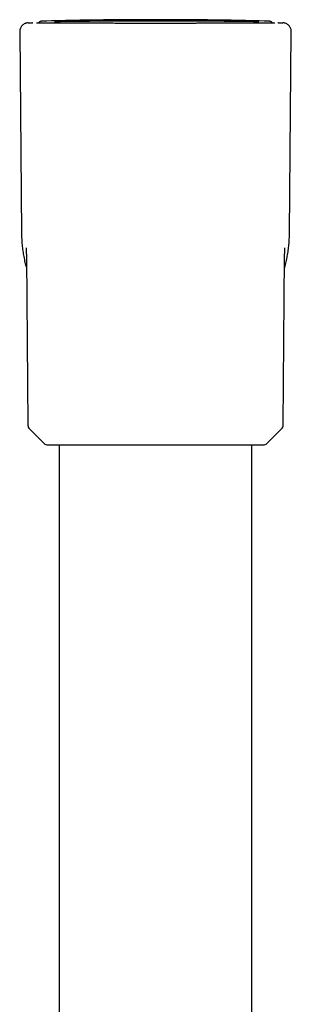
# Model space of a CAD drawing. Header units: millimetres. Extents: x 8 to 866, y 12 to 2084.
# Tile 97 of 100: x 446 to 477, y 1972 to 2084. Entities that reach past the tile are written whole.
import ezdxf

# ---------------------------------------------------------------- set-up
doc = ezdxf.new("R2010")
doc.units = ezdxf.units.MM

msp = doc.modelspace()

# ---------------------------------------------------------------- linework, layer by layer
at = {"color": 7, "linetype": 'Continuous', "lineweight": 30}
for p, q in [((447.06, 2083.2), (447.53, 2083.21)), ((447.57, 2083.21), (447.53, 2083.21)), ((447.98, 2083.19), (448.07, 2083.18)), ((448.01, 2083.19), (447.98, 2083.19)), ((472.4, 2083.34), (471.32, 2083.34)), ((472.93, 2083.35), (472.4, 2083.34)), ((474.97, 2083.18), (475.06, 2083.19)), ((475.03, 2083.19), (475.06, 2083.19)), ((475.51, 2083.21), (475.98, 2083.2)), ((446.09, 2082.19), (446.29, 2059.26)), ((476.75, 2059.26), (476.95, 2082.19)), ((446.85, 2056.53), (447.02, 2037.41)), ((476.02, 2037.41), (476.19, 2056.54)), ((447.2, 2036.99), (448.86, 2035.34)), ((474.18, 2035.34), (475.84, 2036.99)), ((449.28, 2035.16), (473.75, 2035.16)), ((450.57, 2035.16), (450.57, 1960.96)), ((472.47, 1935.13), (472.47, 2035.16))]:
    msp.add_line(p, q, dxfattribs=at)
at = {"color": 7, "linetype": 'Continuous', "lineweight": 30, "flags": 128}
msp.add_lwpolyline([(475.51, 2083.21), (475.45, 2083.2), (475.43, 2083.2)], dxfattribs=at)
at = {"color": 7, "linetype": 'Continuous', "lineweight": 30}
for centre, start, end in [((447.62, 2037.41), 180.5, 225.25), ((475.42, 2037.41), 314.75, 359.5), ((449.28, 2035.76), 225.25, 270), ((473.75, 2035.76), 270, 314.75)]:
    msp.add_arc(centre, 0.6, start, end, dxfattribs=at)
for points, knots in [([(447.06, 2083.2), (447.02, 2083.19), (446.93, 2083.19), (446.8, 2083.16), (446.66, 2083.1), (446.51, 2083.02), (446.37, 2082.89), (446.25, 2082.74), (446.16, 2082.57), (446.11, 2082.42), (446.09, 2082.29), (446.09, 2082.22), (446.09, 2082.19)], [0, 0, 0, 0, 0.085633, 0.169739, 0.252869, 0.376459, 0.49956, 0.6227, 0.746421, 0.871617, 0.9353, 1, 1, 1, 1]), ([(448.07, 2083.18), (448.08, 2083.18), (448.09, 2083.18), (448.16, 2083.18), (448.25, 2083.18), (448.37, 2083.18), (448.53, 2083.18), (448.71, 2083.18), (448.93, 2083.18), (449.18, 2083.18), (449.37, 2083.18), (449.49, 2083.18), (449.49, 2083.18), (449.49, 2083.18), (449.49, 2083.18), (449.49, 2083.18), (449.5, 2083.18), (449.51, 2083.18), (449.53, 2083.18), (449.56, 2083.18), (449.6, 2083.18), (449.66, 2083.18), (449.74, 2083.18), (449.83, 2083.18), (449.93, 2083.18), (450.05, 2083.18), (450.19, 2083.18), (450.35, 2083.18), (450.54, 2083.18), (450.71, 2083.18), (450.84, 2083.18), (450.91, 2083.18), (451, 2083.18), (451.07, 2083.18), (451.22, 2083.18), (451.43, 2083.18), (451.71, 2083.18), (451.99, 2083.18), (452.25, 2083.18), (452.48, 2083.18), (452.69, 2083.18), (452.85, 2083.18), (452.96, 2083.18), (453.02, 2083.18), (453.08, 2083.18), (453.14, 2083.18), (453.21, 2083.18), (453.3, 2083.18), (453.48, 2083.18), (453.72, 2083.18), (454.01, 2083.18), (454.29, 2083.18), (454.55, 2083.18), (454.79, 2083.18), (455.01, 2083.18), (455.2, 2083.18), (455.38, 2083.18), (455.53, 2083.18), (455.65, 2083.18), (455.77, 2083.18), (455.89, 2083.18), (456.04, 2083.18), (456.2, 2083.18), (456.43, 2083.18), (456.73, 2083.18), (457.11, 2083.17), (457.51, 2083.17), (457.87, 2083.17), (458.2, 2083.17), (458.49, 2083.17), (458.8, 2083.17), (459.11, 2083.17), (459.44, 2083.17), (459.79, 2083.17), (460.13, 2083.17), (460.46, 2083.17), (460.76, 2083.17), (461.04, 2083.17), (461.29, 2083.17), (461.56, 2083.17), (461.85, 2083.17), (462.2, 2083.17), (462.58, 2083.17), (462.99, 2083.17), (463.44, 2083.17), (463.91, 2083.17), (464.34, 2083.17), (464.72, 2083.17), (465.03, 2083.17), (465.32, 2083.17), (465.58, 2083.17), (465.83, 2083.17), (466.05, 2083.17), (466.25, 2083.18), (466.43, 2083.18), (466.62, 2083.18), (466.83, 2083.18), (467.07, 2083.18), (467.34, 2083.18), (467.63, 2083.18), (467.9, 2083.18), (468.14, 2083.18), (468.34, 2083.18), (468.53, 2083.18), (468.72, 2083.18), (468.89, 2083.18), (469.06, 2083.18), (469.33, 2083.18), (469.71, 2083.18), (470.17, 2083.18), (470.61, 2083.18), (471.03, 2083.18), (471.44, 2083.18), (471.84, 2083.18), (472.23, 2083.18), (472.61, 2083.18), (472.96, 2083.18), (473.28, 2083.18), (473.58, 2083.18), (473.84, 2083.18), (474.08, 2083.18), (474.28, 2083.18), (474.45, 2083.18), (474.6, 2083.18), (474.69, 2083.18), (474.75, 2083.18), (474.77, 2083.18), (474.8, 2083.18), (474.82, 2083.18), (474.85, 2083.18), (474.87, 2083.18), (474.9, 2083.18), (474.93, 2083.18), (474.95, 2083.18), (474.96, 2083.18), (474.97, 2083.18)], [0, 0, 0, 0, 0.015799, 0.031539, 0.047229, 0.062879, 0.078496, 0.094088, 0.10966, 0.125221, 0.14264, 0.142892, 0.143004, 0.143021, 0.143066, 0.143169, 0.143428, 0.144125, 0.145004, 0.146123, 0.148615, 0.151821, 0.155742, 0.160083, 0.165059, 0.170668, 0.176911, 0.183791, 0.192096, 0.201175, 0.204189, 0.20728, 0.210448, 0.213693, 0.216108, 0.226845, 0.236997, 0.246563, 0.255535, 0.262686, 0.269388, 0.275645, 0.277652, 0.279608, 0.281515, 0.283371, 0.285178, 0.287848, 0.291718, 0.300937, 0.309505, 0.317427, 0.324704, 0.331338, 0.337331, 0.342683, 0.347394, 0.351465, 0.354895, 0.35714, 0.360548, 0.364692, 0.368947, 0.373316, 0.382504, 0.392145, 0.402239, 0.412785, 0.419646, 0.426685, 0.434447, 0.442217, 0.449634, 0.458585, 0.466962, 0.474766, 0.481998, 0.488657, 0.494745, 0.500262, 0.507794, 0.516123, 0.525252, 0.535179, 0.545903, 0.557423, 0.569734, 0.577752, 0.585394, 0.592554, 0.599233, 0.605431, 0.611051, 0.616209, 0.620905, 0.625141, 0.63066, 0.636972, 0.64408, 0.651984, 0.660687, 0.665922, 0.671407, 0.677145, 0.682273, 0.687089, 0.691867, 0.696607, 0.711166, 0.725338, 0.739115, 0.752492, 0.767243, 0.781527, 0.796801, 0.812459, 0.827956, 0.843268, 0.858639, 0.874259, 0.888482, 0.902785, 0.916925, 0.9309, 0.944704, 0.948313, 0.951754, 0.955398, 0.959242, 0.963287, 0.967534, 0.97198, 0.980652, 0.989993, 1, 1, 1, 1]), ([(448.62, 2083.39), (448.59, 2083.39), (448.53, 2083.38), (448.45, 2083.35), (448.37, 2083.32), (448.31, 2083.27), (448.26, 2083.23), (448.24, 2083.19), (448.23, 2083.18)], [0, 0, 0, 0, 0.1996672, 0.3866265, 0.5608714, 0.7223957, 0.8711936, 1, 1, 1, 1]), ([(448.62, 2083.39), (448.59, 2083.39), (448.53, 2083.38), (448.45, 2083.35), (448.37, 2083.32), (448.31, 2083.27), (448.26, 2083.23), (448.24, 2083.19), (448.23, 2083.18)], [0, 0, 0, 0, 0.1996672, 0.3866265, 0.5608714, 0.7223957, 0.8711936, 1, 1, 1, 1]), ([(474.42, 2083.39), (472.98, 2083.42), (470.12, 2083.49), (465.82, 2083.54), (461.52, 2083.56), (457.22, 2083.54), (452.92, 2083.49), (450.06, 2083.42), (448.62, 2083.39)], [0, 0, 0, 0, 0.166666, 0.333332, 0.499997, 0.666663, 0.833331, 1, 1, 1, 1]), ([(450.08, 2083.35), (450.07, 2083.35), (449.99, 2083.35), (450.41, 2083.36), (451.34, 2083.37), (452.81, 2083.39), (454.69, 2083.41), (456.92, 2083.43), (459.36, 2083.44), (461.89, 2083.44), (464.42, 2083.44), (466.79, 2083.42), (469.62, 2083.4), (471.81, 2083.37), (472.9, 2083.36), (473.25, 2083.35), (473.26, 2083.35), (473.26, 2083.35), (473.26, 2083.35), (473.27, 2083.35), (473.17, 2083.35), (473.13, 2083.35), (473.09, 2083.35)], [0, 0, 0, 0, 0.018352, 0.08929, 0.160003, 0.230797, 0.301993, 0.373043, 0.443823, 0.514428, 0.585039, 0.655847, 0.726688, 0.865171, 0.956134, 0.959128, 0.959909, 0.960121, 0.960182, 0.960215, 0.965967, 1, 1, 1, 1]), ([(474.81, 2083.18), (474.8, 2083.19), (474.77, 2083.23), (474.72, 2083.27), (474.66, 2083.32), (474.59, 2083.35), (474.51, 2083.38), (474.45, 2083.39), (474.42, 2083.39)], [0, 0, 0, 0, 0.128239, 0.277134, 0.438763, 0.613122, 0.800203, 1, 1, 1, 1]), ([(474.81, 2083.18), (474.8, 2083.19), (474.77, 2083.23), (474.72, 2083.27), (474.66, 2083.32), (474.59, 2083.35), (474.51, 2083.38), (474.45, 2083.39), (474.42, 2083.39)], [0, 0, 0, 0, 0.128239, 0.277134, 0.438763, 0.613122, 0.800203, 1, 1, 1, 1]), ([(476.95, 2082.19), (476.95, 2082.23), (476.94, 2082.32), (476.92, 2082.45), (476.87, 2082.59), (476.79, 2082.74), (476.67, 2082.89), (476.52, 2083.02), (476.36, 2083.11), (476.2, 2083.17), (476.07, 2083.19), (476.01, 2083.19), (475.98, 2083.2)], [0, 0, 0, 0, 0.085629, 0.169733, 0.252862, 0.37645, 0.499552, 0.622692, 0.746414, 0.871612, 0.935297, 1, 1, 1, 1]), ([(446.29, 2059.26), (446.3, 2059.03), (446.31, 2058.59), (446.36, 2057.92), (446.44, 2057.25), (446.55, 2056.59), (446.68, 2055.94), (446.79, 2055.5), (446.86, 2055.28), (446.86, 2055.26)], [0, 0, 0, 0, 0.165559, 0.331065, 0.496483, 0.661772, 0.826881, 0.988818, 1, 1, 1, 1]), ([(476.18, 2055.26), (476.18, 2055.3), (476.26, 2055.54), (476.37, 2056), (476.5, 2056.65), (476.61, 2057.3), (476.68, 2057.95), (476.73, 2058.6), (476.74, 2059.04), (476.75, 2059.26)], [0, 0, 0, 0, 0.024242, 0.188889, 0.353503, 0.51515, 0.676776, 0.838389, 1, 1, 1, 1]), ([(446.82, 2057.61), (446.82, 2057.61), (446.82, 2057.61), (446.82, 2057.61), (446.82, 2057.59), (446.82, 2057.56), (446.82, 2057.54), (446.83, 2057.52), (446.83, 2057.49), (446.83, 2057.45), (446.83, 2057.39), (446.83, 2057.32), (446.84, 2057.25), (446.84, 2057.18), (446.84, 2057.11), (446.84, 2057.05), (446.84, 2056.98), (446.84, 2056.9), (446.85, 2056.81), (446.85, 2056.73), (446.85, 2056.69), (446.85, 2056.67), (446.85, 2056.64), (446.85, 2056.61), (446.85, 2056.57), (446.85, 2056.54), (446.85, 2056.52)], [0, 0, 0, 0, 0.001867, 0.062515, 0.129555, 0.171205, 0.209357, 0.243933, 0.275398, 0.31066, 0.370669, 0.435514, 0.493391, 0.544533, 0.589372, 0.631783, 0.674279, 0.716731, 0.788484, 0.851298, 0.866945, 0.882429, 0.900338, 0.927315, 0.964001, 1, 1, 1, 1]), ([(476.19, 2056.52), (476.19, 2056.54), (476.19, 2056.57), (476.19, 2056.62), (476.19, 2056.65), (476.19, 2056.68), (476.19, 2056.71), (476.19, 2056.75), (476.19, 2056.82), (476.19, 2056.92), (476.2, 2057.02), (476.2, 2057.09), (476.2, 2057.14), (476.2, 2057.19), (476.2, 2057.25), (476.2, 2057.31), (476.21, 2057.37), (476.21, 2057.42), (476.21, 2057.47), (476.21, 2057.51), (476.21, 2057.54), (476.21, 2057.57), (476.22, 2057.6), (476.22, 2057.61), (476.22, 2057.61), (476.22, 2057.61)], [0, 0, 0, 0, 0.040167, 0.079352, 0.106418, 0.124157, 0.141357, 0.176166, 0.213209, 0.286637, 0.362978, 0.397147, 0.431756, 0.469754, 0.511818, 0.558159, 0.608999, 0.660618, 0.704787, 0.74611, 0.789587, 0.838963, 0.892574, 0.959098, 1, 1, 1, 1])]:
    msp.add_open_spline(points, degree=3, knots=knots, dxfattribs=at)

doc.saveas('drawing.dxf')
